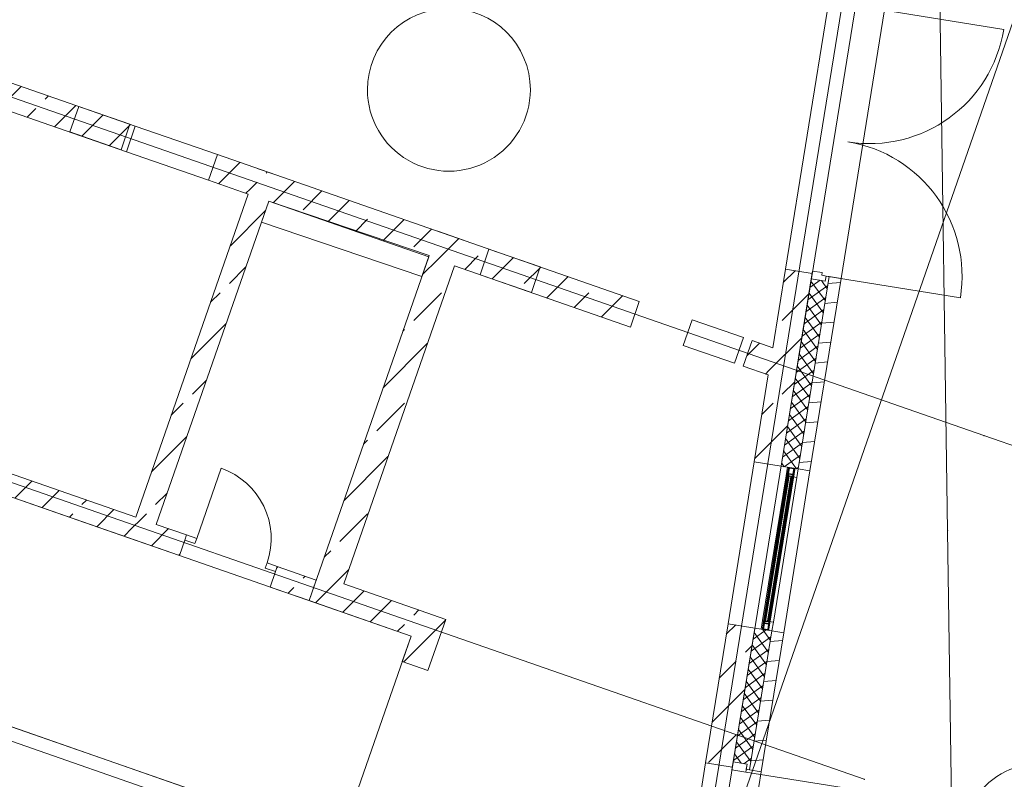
# Model space of a CAD drawing. Extents: x -22247 to 417655, y -187892 to 17509.
# Tile 30 of 62: x -1421 to 7644, y -7112 to -115. Entities that reach past the tile are written whole.
import ezdxf
from ezdxf.lldxf.tags import DXFTag

# ---------------------------------------------------------------- set-up
doc = ezdxf.new("R2010")
doc.units = 0
doc.header["$LTSCALE"] = 50
doc.layers.get('0').update_dxf_attribs({"lineweight": 25})
for name, color, linetype, lineweight in [('02 Raster Gebäude', 7, 'Continuous', 25), ('20 Außenwände', 7, 'Continuous', 25), ('20 Dach Stb-Decke', 7, 'Continuous', 25), ('20 Fenster als Fassade', 7, 'Continuous', 25), ('20 Innenwände', 7, 'Continuous', 25), ('20 Innenwände - Sockel', 7, 'Continuous', 25)]:
    doc.layers.add(name, color=color, linetype=linetype, lineweight=lineweight)
tags = doc.linetypes.add('Raster', pattern=[0.8, 0.4, -0.2, 0, -0.2]).pattern_tags.tags
tags[10:11] = [DXFTag(74, 4), DXFTag(75, 0), DXFTag(340, '0'), DXFTag(46, 1.0), DXFTag(50, 0.0), DXFTag(44, 0.0), DXFTag(45, 0.0)]
tags[8:9] = [DXFTag(74, 4), DXFTag(75, 0), DXFTag(340, '0'), DXFTag(46, 1.0), DXFTag(50, 0.0), DXFTag(44, 0.0), DXFTag(45, 0.0)]
tags[6:7] = [DXFTag(74, 4), DXFTag(75, 0), DXFTag(340, '0'), DXFTag(46, 1.0), DXFTag(50, 0.0), DXFTag(44, 0.0), DXFTag(45, 0.0)]
tags[4:5] = [DXFTag(74, 4), DXFTag(75, 0), DXFTag(340, '0'), DXFTag(46, 1.0), DXFTag(50, 0.0), DXFTag(44, 0.0), DXFTag(45, 0.0)]
tags = doc.linetypes.add('Strichlinie eng', pattern=[0.46, 0.3, -0.16]).pattern_tags.tags
tags[6:7] = [DXFTag(74, 4), DXFTag(75, 0), DXFTag(340, '0'), DXFTag(46, 1.0), DXFTag(50, 0.0), DXFTag(44, 0.0), DXFTag(45, 0.0)]
tags[4:5] = [DXFTag(74, 4), DXFTag(75, 0), DXFTag(340, '0'), DXFTag(46, 1.0), DXFTag(50, 0.0), DXFTag(44, 0.0), DXFTag(45, 0.0)]
tags = doc.linetypes.add('Strichlinie_ eng', pattern=[0.46, 0.3, -0.16]).pattern_tags.tags
tags[6:7] = [DXFTag(74, 4), DXFTag(75, 0), DXFTag(340, '0'), DXFTag(46, 1.0), DXFTag(50, 0.0), DXFTag(44, 0.0), DXFTag(45, 0.0)]
tags[4:5] = [DXFTag(74, 4), DXFTag(75, 0), DXFTag(340, '0'), DXFTag(46, 1.0), DXFTag(50, 0.0), DXFTag(44, 0.0), DXFTag(45, 0.0)]
tags = doc.linetypes.add('Untersicht', pattern=[0.4, 0.3, -0.1]).pattern_tags.tags
tags[6:7] = [DXFTag(74, 4), DXFTag(75, 0), DXFTag(340, '0'), DXFTag(46, 1.0), DXFTag(50, 0.0), DXFTag(44, 0.0), DXFTag(45, 0.0)]
tags[4:5] = [DXFTag(74, 4), DXFTag(75, 0), DXFTag(340, '0'), DXFTag(46, 1.0), DXFTag(50, 0.0), DXFTag(44, 0.0), DXFTag(45, 0.0)]
tags = doc.linetypes.add('Wipeout_Contour', pattern=[1, 0, -1]).pattern_tags.tags
tags[6:7] = [DXFTag(74, 4), DXFTag(75, 0), DXFTag(340, '0'), DXFTag(46, 1.0), DXFTag(50, 0.0), DXFTag(44, 0.0), DXFTag(45, 0.0)]
tags[4:5] = [DXFTag(74, 4), DXFTag(75, 0), DXFTag(340, '0'), DXFTag(46, 1.0), DXFTag(50, 0.0), DXFTag(44, 0.0), DXFTag(45, 0.0)]
tags = doc.linetypes.add('Öffnungslinie Tür Fenster', pattern=[0.46, 0.3, -0.16]).pattern_tags.tags
tags[6:7] = [DXFTag(74, 4), DXFTag(75, 0), DXFTag(340, '0'), DXFTag(46, 1.0), DXFTag(50, 0.0), DXFTag(44, 0.0), DXFTag(45, 0.0)]
tags[4:5] = [DXFTag(74, 4), DXFTag(75, 0), DXFTag(340, '0'), DXFTag(46, 1.0), DXFTag(50, 0.0), DXFTag(44, 0.0), DXFTag(45, 0.0)]
pattern_1 = [(45, (0, 0), (-339.41, 339.41), []), (45, (-169.7, 169.7), (-339.411, 339.411), [360, -120])]
pattern_2 = [(5, (0, 0), (-15.688, 179.315), [])]
pattern_3 = [(125.8118, (0, 0), (64.87545, 46.81), []), (215.8118, (0, 0), (-46.81, 64.87545), [])]
pattern_4 = [(135, (0, 0), (212.132, 212.132), []), (135, (-70.7, -70.7), (212.132, 212.132), [])]

# ---------------------------------------------------------------- blocks, each defined once
blk = doc.blocks.new('Verdeckungsfläche_A06WQNTB1A', base_point=(805.4, -2480.5))
at = {"color": 254, "linetype": 'Wipeout_Contour', "lineweight": 0, "ltscale": 0.000414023, "true_color": 0xd6d6d6}
for p, q in [((872.7, -1787.1), (805.4, -1980.7)), ((2349.7, -2286.9), (872.7, -1787.1)), ((805.4, -1980.7), (2282.3, -2480.5)), ((2282.3, -2480.5), (2349.7, -2286.9))]:
    blk.add_line(p, q, dxfattribs=at)
blk = doc.blocks.new('Verdeckungsfläche_A06WQNTD1A', base_point=(5483.3, -5689.7))
at = {"color": 254, "linetype": 'Wipeout_Contour', "lineweight": 0, "ltscale": 0.001118, "true_color": 0xd6d6d6}
for p, q in [((5706.8, -4302.5), (5483.3, -5684.5)), ((5483.8, -5689.7), (5708.9, -4297.8)), ((5708.9, -4297.8), (5706.8, -4302.5)), ((5483.3, -5684.5), (5483.8, -5689.7))]:
    blk.add_line(p, q, dxfattribs=at)
blk = doc.blocks.new('Verdeckungsfläche_A06WQNTE1A', base_point=(5480.2, -5684.5))
at = {"color": 254, "linetype": 'Wipeout_Contour', "lineweight": 0, "ltscale": 0.001117, "true_color": 0xd6d6d6}
for p, q in [((5702.6, -4305.5), (5480.2, -5680.3)), ((5483.3, -5684.5), (5706.8, -4302.5)), ((5706.8, -4302.5), (5702.6, -4305.5)), ((5480.2, -5680.3), (5483.3, -5684.5))]:
    blk.add_line(p, q, dxfattribs=at)
blk = doc.blocks.new('Verdeckungsfläche_A06WQNTF1A', base_point=(5475.5, -5680.3))
at = {"color": 254, "linetype": 'Wipeout_Contour', "lineweight": 0, "ltscale": 0.001117, "true_color": 0xd6d6d6}
for p, q in [((5697.5, -4306.1), (5475.5, -5678.2)), ((5480.2, -5680.3), (5702.6, -4305.5)), ((5702.6, -4305.5), (5697.5, -4306.1)), ((5475.5, -5678.2), (5480.2, -5680.3))]:
    blk.add_line(p, q, dxfattribs=at)
blk = doc.blocks.new('Verdeckungsfläche_A06WQNTG1A', base_point=(5436, -5678.2))
at = {"color": 254, "linetype": 'Wipeout_Contour', "lineweight": 0, "ltscale": 0.001114, "true_color": 0xd6d6d6}
for p, q in [((5658, -4299.7), (5436, -5671.8)), ((5475.5, -5678.2), (5697.5, -4306.1)), ((5697.5, -4306.1), (5658, -4299.7)), ((5436, -5671.8), (5475.5, -5678.2))]:
    blk.add_line(p, q, dxfattribs=at)
blk = doc.blocks.new('Verdeckungsfläche_A06WQNTH1A', base_point=(5430.9, -5672.4))
at = {"color": 254, "linetype": 'Wipeout_Contour', "lineweight": 0, "ltscale": 0.001111, "true_color": 0xd6d6d6}
for p, q in [((5653.2, -4297.5), (5430.9, -5672.4)), ((5436, -5671.8), (5658, -4299.7)), ((5658, -4299.7), (5653.2, -4297.5)), ((5430.9, -5672.4), (5436, -5671.8))]:
    blk.add_line(p, q, dxfattribs=at)
blk = doc.blocks.new('Verdeckungsfläche_A06WQNTI1A', base_point=(5426.7, -5675.4))
at = {"color": 254, "linetype": 'Wipeout_Contour', "lineweight": 0, "ltscale": 0.00111, "true_color": 0xd6d6d6}
for p, q in [((5650.2, -4293.3), (5426.7, -5675.4)), ((5430.9, -5672.4), (5653.2, -4297.5)), ((5653.2, -4297.5), (5650.2, -4293.3)), ((5426.7, -5675.4), (5430.9, -5672.4))]:
    blk.add_line(p, q, dxfattribs=at)
blk = doc.blocks.new('Verdeckungsfläche_A06WQNTJ1A', base_point=(5424.5, -5680.1))
at = {"color": 254, "linetype": 'Wipeout_Contour', "lineweight": 0, "ltscale": 0.00111, "true_color": 0xd6d6d6}
for p, q in [((5649.7, -4288.2), (5424.5, -5680.1)), ((5426.7, -5675.4), (5650.2, -4293.3)), ((5650.2, -4293.3), (5649.7, -4288.2)), ((5424.5, -5680.1), (5426.7, -5675.4))]:
    blk.add_line(p, q, dxfattribs=at)
blk = doc.blocks.new('Verdeckungsfläche_A06WQNTK1A', base_point=(5424.9, -5726.1))
at = {"color": 254, "linetype": 'Wipeout_Contour', "lineweight": 0, "ltscale": 0.00117, "true_color": 0xd6d6d6}
for p, q in [((5432.6, -5677), (5424.9, -5725.1)), ((5427.2, -5726.1), (5435.2, -5676.8)), ((5435.2, -5676.8), (5432.6, -5677)), ((5424.9, -5725.1), (5427.2, -5726.1))]:
    blk.add_line(p, q, dxfattribs=at)
blk = doc.blocks.new('Verdeckungsfläche_A06WQNTL1A', base_point=(5656.4, -4294.7))
at = {"color": 254, "linetype": 'Wipeout_Contour', "lineweight": 0, "ltscale": 0.001054, "true_color": 0xd6d6d6}
for p, q in [((5664.2, -4245.6), (5656.4, -4293.7)), ((5658.8, -4294.7), (5666.8, -4245.4)), ((5666.8, -4245.4), (5664.2, -4245.6)), ((5656.4, -4293.7), (5658.8, -4294.7))]:
    blk.add_line(p, q, dxfattribs=at)
blk = doc.blocks.new('Verdeckungsfläche_A06WQNTM1A', base_point=(5423.4, -5725.1))
at = {"color": 254, "linetype": 'Wipeout_Contour', "lineweight": 0, "ltscale": 0.00117, "true_color": 0xd6d6d6}
for p, q in [((5430.5, -5678.5), (5423.4, -5723)), ((5424.9, -5725.1), (5432.6, -5677)), ((5432.6, -5677), (5430.5, -5678.5)), ((5423.4, -5723), (5424.9, -5725.1))]:
    blk.add_line(p, q, dxfattribs=at)
blk = doc.blocks.new('Verdeckungsfläche_A06WQNTN1A', base_point=(5654.9, -4293.7))
at = {"color": 254, "linetype": 'Wipeout_Contour', "lineweight": 0, "ltscale": 0.001055, "true_color": 0xd6d6d6}
for p, q in [((5662.1, -4247.1), (5654.9, -4291.6)), ((5656.4, -4293.7), (5664.2, -4245.6)), ((5664.2, -4245.6), (5662.1, -4247.1)), ((5654.9, -4291.6), (5656.4, -4293.7))]:
    blk.add_line(p, q, dxfattribs=at)
blk = doc.blocks.new('Verdeckungsfläche_A06WQNTO1A', base_point=(5423.1, -5723))
at = {"color": 254, "linetype": 'Wipeout_Contour', "lineweight": 0, "ltscale": 0.001172, "true_color": 0xd6d6d6}
for p, q in [((5429.5, -5680.9), (5423.1, -5720.4)), ((5423.4, -5723), (5430.5, -5678.5)), ((5430.5, -5678.5), (5429.5, -5680.9)), ((5423.1, -5720.4), (5423.4, -5723))]:
    blk.add_line(p, q, dxfattribs=at)
blk = doc.blocks.new('Verdeckungsfläche_A06WQNTP1A', base_point=(5654.6, -4291.6))
at = {"color": 254, "linetype": 'Wipeout_Contour', "lineweight": 0, "ltscale": 0.001056, "true_color": 0xd6d6d6}
for p, q in [((5661, -4249.5), (5654.6, -4289)), ((5654.9, -4291.6), (5662.1, -4247.1)), ((5662.1, -4247.1), (5661, -4249.5)), ((5654.6, -4289), (5654.9, -4291.6))]:
    blk.add_line(p, q, dxfattribs=at)
blk = doc.blocks.new('Verdeckungsfläche_A06WQNTQ1A', base_point=(5471.4, -5730.7))
at = {"color": 254, "linetype": 'Wipeout_Contour', "lineweight": 0, "ltscale": 0.001172, "true_color": 0xd6d6d6}
for p, q in [((5478.6, -5686.3), (5471.4, -5730.7)), ((5472.5, -5728.4), (5478.8, -5688.9)), ((5478.8, -5688.9), (5478.6, -5686.3)), ((5471.4, -5730.7), (5472.5, -5728.4))]:
    blk.add_line(p, q, dxfattribs=at)
blk = doc.blocks.new('Verdeckungsfläche_A06WQNTR1A', base_point=(5702.9, -4299.3))
at = {"color": 254, "linetype": 'Wipeout_Contour', "lineweight": 0, "ltscale": 0.001056, "true_color": 0xd6d6d6}
for p, q in [((5710.1, -4254.9), (5702.9, -4299.3)), ((5704, -4297), (5710.4, -4257.5)), ((5710.4, -4257.5), (5710.1, -4254.9)), ((5702.9, -4299.3), (5704, -4297))]:
    blk.add_line(p, q, dxfattribs=at)
blk = doc.blocks.new('Verdeckungsfläche_A06WQNTS1A', base_point=(5469.3, -5732.3))
at = {"color": 254, "linetype": 'Wipeout_Contour', "lineweight": 0, "ltscale": 0.001173, "true_color": 0xd6d6d6}
for p, q in [((5477.1, -5684.2), (5469.3, -5732.3)), ((5471.4, -5730.7), (5478.6, -5686.3)), ((5478.6, -5686.3), (5477.1, -5684.2)), ((5469.3, -5732.3), (5471.4, -5730.7))]:
    blk.add_line(p, q, dxfattribs=at)
blk = doc.blocks.new('Verdeckungsfläche_A06WQNTT1A', base_point=(5700.8, -4300.9))
at = {"color": 254, "linetype": 'Wipeout_Contour', "lineweight": 0, "ltscale": 0.001058, "true_color": 0xd6d6d6}
for p, q in [((5708.6, -4252.8), (5700.8, -4300.9)), ((5702.9, -4299.3), (5710.1, -4254.9)), ((5710.1, -4254.9), (5708.6, -4252.8)), ((5700.8, -4300.9), (5702.9, -4299.3))]:
    blk.add_line(p, q, dxfattribs=at)
blk = doc.blocks.new('Verdeckungsfläche_A06WQNTU1A', base_point=(5466.7, -5732.5))
at = {"color": 254, "linetype": 'Wipeout_Contour', "lineweight": 0, "ltscale": 0.001174, "true_color": 0xd6d6d6}
for p, q in [((5474.7, -5683.2), (5466.7, -5732.5)), ((5469.3, -5732.3), (5477.1, -5684.2)), ((5477.1, -5684.2), (5474.7, -5683.2)), ((5466.7, -5732.5), (5469.3, -5732.3))]:
    blk.add_line(p, q, dxfattribs=at)
blk = doc.blocks.new('Verdeckungsfläche_A06WQNTV1A', base_point=(5698.3, -4301.1))
at = {"color": 254, "linetype": 'Wipeout_Contour', "lineweight": 0, "ltscale": 0.001059, "true_color": 0xd6d6d6}
for p, q in [((5706.2, -4251.8), (5698.3, -4301.1)), ((5700.8, -4300.9), (5708.6, -4252.8)), ((5708.6, -4252.8), (5706.2, -4251.8)), ((5698.3, -4301.1), (5700.8, -4300.9))]:
    blk.add_line(p, q, dxfattribs=at)
blk = doc.blocks.new('Verdeckungsfläche_A06WQNTW1A', base_point=(5427.2, -5732.5))
at = {"color": 254, "linetype": 'Wipeout_Contour', "lineweight": 0, "ltscale": 0.001174, "true_color": 0xd6d6d6}
for p, q in [((5435.2, -5676.8), (5427.2, -5726.1)), ((5474.7, -5683.2), (5435.2, -5676.8)), ((5466.7, -5732.5), (5474.7, -5683.2)), ((5427.2, -5726.1), (5466.7, -5732.5))]:
    blk.add_line(p, q, dxfattribs=at)
blk = doc.blocks.new('Verdeckungsfläche_A06WQNTX1A', base_point=(5658.8, -4301.1))
at = {"color": 254, "linetype": 'Wipeout_Contour', "lineweight": 0, "ltscale": 0.001058, "true_color": 0xd6d6d6}
for p, q in [((5666.8, -4245.4), (5658.8, -4294.7)), ((5706.2, -4251.8), (5666.8, -4245.4)), ((5698.3, -4301.1), (5706.2, -4251.8)), ((5658.8, -4294.7), (5698.3, -4301.1))]:
    blk.add_line(p, q, dxfattribs=at)
blk = doc.blocks.new('Verdeckungsfläche_A06WQNTY1A', base_point=(5433.6, -5657.1))
at = {"color": 254, "linetype": 'Wipeout_Contour', "lineweight": 0, "ltscale": 0.001111, "true_color": 0xd6d6d6}
for p, q in [((5650.5, -4314.7), (5433.6, -5655.2)), ((5445.3, -5657.1), (5662.1, -4316.5)), ((5662.1, -4316.5), (5650.5, -4314.7)), ((5433.6, -5655.2), (5445.3, -5657.1))]:
    blk.add_line(p, q, dxfattribs=at)
blk = doc.blocks.new('Verdeckungsfläche_A06WQNTZ1A', base_point=(5471.3, -5663.2))
at = {"color": 254, "linetype": 'Wipeout_Contour', "lineweight": 0, "ltscale": 0.001116, "true_color": 0xd6d6d6}
for p, q in [((5688.2, -4320.8), (5471.3, -5661.3)), ((5483, -5663.2), (5699.8, -4322.6)), ((5699.8, -4322.6), (5688.2, -4320.8)), ((5471.3, -5661.3), (5483, -5663.2))]:
    blk.add_line(p, q, dxfattribs=at)
blk = doc.blocks.new('Verdeckungsfläche_A06WQNU01A', base_point=(5445.3, -5661.3))
at = {"color": 254, "linetype": 'Wipeout_Contour', "lineweight": 0, "ltscale": 0.001114, "true_color": 0xd6d6d6}
for p, q in [((5662.1, -4316.5), (5445.3, -5657.1)), ((5471.3, -5661.3), (5688.2, -4320.8)), ((5688.2, -4320.8), (5662.1, -4316.5)), ((5445.3, -5657.1), (5471.3, -5661.3))]:
    blk.add_line(p, q, dxfattribs=at)

msp = doc.modelspace()

# ---------------------------------------------------------------- hatches: boundary and pattern name
at = {"layer": '20 Außenwände', "linetype": 'Continuous', "lineweight": 0, "ltscale": 3.71293e-05}
h = msp.add_hatch(dxfattribs=at)
h.set_pattern_fill('Beton_Stahlbeton_0009', scale=1000, style=0, pattern_type=2)
h.set_pattern_definition(pattern_1)
h.paths.add_polyline_path([(5341.8, -4187.7), (5588.6, -4227.7), (5867.6, -2502.5), (5875.6, -2453.2), (5628.8, -2413.2)])
h = msp.add_hatch(dxfattribs=at)
h.set_pattern_fill('Dämmung_hart_2_0009', scale=1000, style=0, pattern_type=2)
h.set_pattern_definition(pattern_3)
h.paths.add_polyline_path([(5867.6, -2502.5), (5588.6, -4227.7), (5746.5, -4253.2), (6033.1, -2481.7), (6003.5, -2476.9), (5996, -2523.3)])
h = msp.add_hatch(dxfattribs=at)
h.set_pattern_fill('Holz_Vollholz_Längsholz__7F', scale=1000, style=0, pattern_type=2)
h.set_pattern_definition(pattern_2)
h.paths.add_polyline_path([(5746.5, -4253.2), (5855.1, -4270.8), (6141.7, -2499.2), (6033.1, -2481.7)])
h = msp.add_hatch(dxfattribs=at)
h.set_pattern_fill('Beton_Stahlbeton_0009', scale=1000, style=0, pattern_type=2)
h.set_pattern_definition(pattern_1)
h.paths.add_polyline_path([(5100.7, -5678.4), (4893.1, -6961.7), (5139.9, -7001.6), (5147.9, -6952.2), (5347.5, -5718.3)])
h = msp.add_hatch(dxfattribs=at)
h.set_pattern_fill('Dämmung_hart_2_0009', scale=1000, style=0, pattern_type=2)
h.set_pattern_definition(pattern_3)
h.paths.add_polyline_path([(5347.5, -5718.3), (5147.9, -6952.2), (5276.2, -6973), (5268.7, -7019.4), (5298.3, -7024.2), (5505.4, -5743.8)])
h = msp.add_hatch(dxfattribs=at)
h.set_pattern_fill('Holz_Vollholz_Längsholz__7F', scale=1000, style=0, pattern_type=2)
h.set_pattern_definition(pattern_2)
h.paths.add_polyline_path([(5298.3, -7024.2), (5406.9, -7041.8), (5614, -5761.4), (5505.4, -5743.8)])
at = {"layer": '20 Fenster als Fassade', "linetype": 'Continuous', "lineweight": 0, "ltscale": 3.71293e-05}
h = msp.add_hatch(dxfattribs=at)
h.set_pattern_fill('Metall_Stahl_0009', scale=1000, style=0, pattern_type=2)
h.set_pattern_definition(pattern_4)
h.paths.add_polyline_path([(5667.6, -4240.4), (5662.4, -4241), (5658.2, -4244), (5656.1, -4248.7), (5649.7, -4288.2), (5650.2, -4293.3), (5653.2, -4297.5), (5658, -4299.7), (5697.5, -4306.1), (5702.6, -4305.5), (5706.8, -4302.5), (5708.9, -4297.8), (5715.3, -4258.3), (5714.8, -4253.1), (5711.8, -4248.9), (5707, -4246.8)])
h.paths.add_polyline_path([(5666.8, -4245.4), (5706.2, -4251.8), (5708.6, -4252.8), (5710.1, -4254.9), (5710.4, -4257.5), (5704, -4297), (5702.9, -4299.3), (5700.8, -4300.9), (5698.3, -4301.1), (5658.8, -4294.7), (5656.4, -4293.7), (5654.9, -4291.6), (5654.6, -4289), (5661, -4249.5), (5662.1, -4247.1), (5664.2, -4245.6)], flags=0)
h = msp.add_hatch(dxfattribs=at)
h.set_pattern_fill('Metall_Stahl_0009', scale=1000, style=0, pattern_type=2)
h.set_pattern_definition(pattern_4)
h.paths.add_polyline_path([(5426.4, -5731.1), (5465.9, -5737.4), (5471.1, -5736.9), (5475.3, -5733.9), (5477.4, -5729.2), (5483.8, -5689.7), (5483.3, -5684.5), (5480.2, -5680.3), (5475.5, -5678.2), (5436, -5671.8), (5430.9, -5672.4), (5426.7, -5675.4), (5424.5, -5680.1), (5418.2, -5719.6), (5418.7, -5724.7), (5421.7, -5728.9)])
h.paths.add_polyline_path([(5427.2, -5726.1), (5424.9, -5725.1), (5423.4, -5723), (5423.1, -5720.4), (5429.5, -5680.9), (5430.5, -5678.5), (5432.6, -5677), (5435.2, -5676.8), (5474.7, -5683.2), (5477.1, -5684.2), (5478.6, -5686.3), (5478.8, -5688.9), (5472.5, -5728.4), (5471.4, -5730.7), (5469.3, -5732.3), (5466.7, -5732.5)], flags=0)
at = {"layer": '20 Innenwände', "linetype": 'Continuous', "lineweight": 0, "ltscale": 3.71293e-05}
h = msp.add_hatch(dxfattribs=at)
h.set_pattern_fill('Beton_Stahlbeton_0009', scale=1000, style=0, pattern_type=2)
h.set_pattern_definition(pattern_1)
h.paths.add_polyline_path([(-2588.7, -317.7), (-2670.9, -553.8), (-438.9, -1330.6), (-356.7, -1094.5)])
h = msp.add_hatch(dxfattribs=at)
h.set_pattern_fill('Beton_Stahlbeton_0009', scale=1000, style=0, pattern_type=2)
h.set_pattern_definition(pattern_1)
h.paths.add_polyline_path([(398.8, -1357.4), (316.7, -1593.5), (683.9, -1721.3), (766, -1485.2)])
h = msp.add_hatch(dxfattribs=at)
h.set_pattern_fill('Beton_Stahlbeton_0009', scale=1000, style=0, pattern_type=2)
h.set_pattern_definition(pattern_1)
h.paths.add_polyline_path([(683.9, -1721.3), (872.7, -1787.1), (954.9, -1551), (766, -1485.2)])
h = msp.add_hatch(dxfattribs=at)
h.set_pattern_fill('Beton_Stahlbeton_0009', scale=1000, style=0, pattern_type=2)
h.set_pattern_definition(pattern_1)
h.paths.add_polyline_path([(872.7, -1787.1), (2345.3, -2299.6), (2427.5, -2063.4), (954.9, -1551)])
h = msp.add_hatch(dxfattribs=at)
h.set_pattern_fill('Beton_Stahlbeton_0009', scale=1000, style=0, pattern_type=2)
h.set_pattern_definition(pattern_1)
h.paths.add_polyline_path([(-163.3, -4764.1), (872.7, -1787.1), (683.9, -1721.3), (-352.2, -4698.4)])
h = msp.add_hatch(dxfattribs=at)
h.set_pattern_fill('Beton_Stahlbeton_0009', scale=1000, style=0, pattern_type=2)
h.set_pattern_definition(pattern_1)
h.paths.add_polyline_path([(2345.3, -2299.6), (2581.4, -2381.7), (2663.6, -2145.6), (2427.5, -2063.4)])
h = msp.add_hatch(dxfattribs=at)
h.set_pattern_fill('Beton_Stahlbeton_0009', scale=1000, style=0, pattern_type=2)
h.set_pattern_definition(pattern_1)
h.paths.add_polyline_path([(2663.6, -2145.6), (2581.4, -2381.7), (4201.8, -2945.7), (4284, -2709.5)])
h = msp.add_hatch(dxfattribs=at)
h.set_pattern_fill('Beton_Stahlbeton_0009', scale=1000, style=0, pattern_type=2)
h.set_pattern_definition(pattern_1)
h.paths.add_polyline_path([(1561.8, -5311.5), (2581.4, -2381.7), (2345.3, -2299.6), (1325.7, -5229.4)])
h = msp.add_hatch(dxfattribs=at)
h.set_pattern_fill('Beton_Stahlbeton_0009', scale=1000, style=0, pattern_type=2)
h.set_pattern_definition(pattern_1)
h.paths.add_polyline_path([(5240.7, -3307.2), (5471.2, -3387.4), (5511.8, -3136.8), (5322.9, -3071.1)])
h = msp.add_hatch(dxfattribs=at)
h.set_pattern_fill('Beton_Stahlbeton_0009', scale=1000, style=0, pattern_type=2)
h.set_pattern_definition(pattern_1)
h.paths.add_polyline_path([(-352.2, -4698.4), (-417.9, -4887.3), (-163.3, -4764.1)])
h = msp.add_hatch(dxfattribs=at)
h.set_pattern_fill('Beton_Stahlbeton_0009', scale=1000, style=0, pattern_type=2)
h.set_pattern_definition(pattern_1)
h.paths.add_polyline_path([(-417.9, -4887.3), (-229.1, -4953), (-163.3, -4764.1)])
h = msp.add_hatch(dxfattribs=at)
h.set_pattern_fill('Beton_Stahlbeton_0009', scale=1000, style=0, pattern_type=2)
h.set_pattern_definition(pattern_1)
h.paths.add_polyline_path([(-163.3, -4764.1), (-229.1, -4953), (48.8, -5049.7), (114.5, -4860.8)])
h = msp.add_hatch(dxfattribs=at)
h.set_pattern_fill('Beton_Stahlbeton_0009', scale=1000, style=0, pattern_type=2)
h.set_pattern_definition(pattern_1)
h.paths.add_polyline_path([(884.6, -5340.6), (1243.4, -5465.4), (1309.1, -5276.5), (950.3, -5151.7)])
h = msp.add_hatch(dxfattribs=at)
h.set_pattern_fill('Beton_Stahlbeton_0009', scale=1000, style=0, pattern_type=2)
h.set_pattern_definition(pattern_1)
h.paths.add_polyline_path([(1243.5, -5465.5), (1561.8, -5311.5), (1325.7, -5229.4)])
h = msp.add_hatch(dxfattribs=at)
h.set_pattern_fill('Beton_Stahlbeton_0009', scale=1000, style=0, pattern_type=2)
h.set_pattern_definition(pattern_1)
h.paths.add_polyline_path([(1561.8, -5311.5), (1243.5, -5465.5), (1479.6, -5547.6)])
h = msp.add_hatch(dxfattribs=at)
h.set_pattern_fill('Beton_Stahlbeton_0009', scale=1000, style=0, pattern_type=2)
h.set_pattern_definition(pattern_1)
h.paths.add_polyline_path([(1479.6, -5547.6), (2183.2, -5792.5), (2265.4, -5556.4), (1561.8, -5311.5)])
h = msp.add_hatch(dxfattribs=at)
h.set_pattern_fill('Beton_Stahlbeton_0009', scale=1000, style=0, pattern_type=2)
h.set_pattern_definition(pattern_1)
h.paths.add_polyline_path([(2183.2, -5792.5), (2501.5, -5638.6), (2265.4, -5556.4)])
h = msp.add_hatch(dxfattribs=at)
h.set_pattern_fill('Beton_Stahlbeton_0009', scale=1000, style=0, pattern_type=2)
h.set_pattern_definition(pattern_1)
h.paths.add_polyline_path([(2183.2, -5792.5), (2419.3, -5874.7), (2501.5, -5638.6)])
h = msp.add_hatch(dxfattribs=at)
h.set_pattern_fill('Beton_Stahlbeton_0009', scale=1000, style=0, pattern_type=2)
h.set_pattern_definition(pattern_1)
h.paths.add_polyline_path([(2101.7, -6026.7), (2337.8, -6108.9), (2419.3, -5874.7), (2183.2, -5792.5)])
at = {"layer": '20 Innenwände - Sockel', "linetype": 'Continuous', "lineweight": 0, "ltscale": 3.71293e-05}
h = msp.add_hatch(dxfattribs=at)
h.set_pattern_fill('Beton_Stahlbeton_0009', scale=1000, style=0, pattern_type=2)
h.set_pattern_definition(pattern_1)
h.paths.add_polyline_path([(-1889.3, -4163.4), (-1955, -4352.3), (-417.9, -4887.3), (-352.2, -4698.4)])

# ---------------------------------------------------------------- linework, layer by layer
at = {"layer": '02 Raster Gebäude', "color": 1, "linetype": 'Raster', "lineweight": 18, "ltscale": 0.000188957, "true_color": 0xf50000}
for p, q in [((-809.7, -24659.9), (12317.3, 13063.2)), ((8236.6, 12926.2), (4101.8, -12636.6)), ((7121.8, -4822.7), (6872.6, 12759.2)), ((-2419.1, -509.1), (7457.1, -3946.2)), ((-3940.1, -3529.1), (6355.4, -7112.2)), ((7457.1, -3946.2), (8401.5, -4274.9)), ((7121.8, -4822.7), (7169.3, -8172)), ((-4304.8, -5784.5), (5616, -9237.1))]:
    msp.add_line(p, q, dxfattribs=at)
at = {"layer": '02 Raster Gebäude', "color": 1, "linetype": 'Continuous', "lineweight": 18, "ltscale": 0.000188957, "true_color": 0xf50000}
msp.add_lwpolyline([(8622.1, -7901, 1), (7299.8, -7440.8, 1)], format="xyb", close=True, dxfattribs=at)
at = {"layer": '02 Raster Gebäude', "color": 1, "linetype": 'Raster', "lineweight": 18, "ltscale": 0.000188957, "true_color": 0xf50000}
for p in [(7457.1, -3946.2), (7457.1, -3946.2), (7121.8, -4822.7), (7121.8, -4822.7), (6355.4, -7112.2), (6355.4, -7112.2)]:
    msp.add_point(p, dxfattribs=at)
at = {"layer": '20 Außenwände', "color": 7, "linetype": 'Continuous', "lineweight": 13, "ltscale": 3.71293e-05}
for p, q in [((5628.8, -2413.2), (6028, 54.7)), ((6141.7, -2499.2), (6541.8, -25.4)), ((6403.5, -4), (7639.4, -203.9)), ((5875.6, -2453.2), (5628.8, -2413.2)), ((5875.6, -2453.2), (5628.8, -2413.2)), ((5867.6, -2502.5), (5879.3, -2430.4)), ((5879.3, -2430.4), (5968.1, -2444.8)), ((5968.1, -2444.8), (5964.1, -2469.5)), ((5588.6, -4227.7), (5867.6, -2502.5)), ((5746.5, -4253.2), (6033.1, -2481.7)), ((5867.6, -2502.5), (5875.6, -2453.2)), ((5867.6, -2502.5), (5875.6, -2453.2)), ((5867.6, -2502.5), (5875.6, -2453.2)), ((5996, -2523.3), (5867.6, -2502.5)), ((5996, -2523.3), (5867.6, -2502.5)), ((5996, -2523.3), (5867.6, -2502.5)), ((5996, -2523.3), (5867.6, -2502.5)), ((5964.1, -2469.5), (6003.6, -2475.9)), ((6003.6, -2475.9), (5996, -2523.3)), ((6003.5, -2476.9), (5996, -2523.3)), ((6003.5, -2476.9), (5996, -2523.3)), ((6003.5, -2476.9), (5996, -2523.3)), ((6033.1, -2481.7), (6003.5, -2476.9)), ((6033.1, -2481.7), (6003.5, -2476.9)), ((6141.7, -2499.2), (6033.1, -2481.7)), ((6141.7, -2499.2), (6033.1, -2481.7)), ((5100.7, -5678.4), (5341.8, -4187.7)), ((5100.7, -5678.4), (5341.8, -4187.7)), ((5588.6, -4227.7), (5341.8, -4187.7)), ((5588.6, -4227.7), (5341.8, -4187.7)), ((5647.8, -4237.2), (5588.6, -4227.7)), ((5746.5, -4253.2), (5588.6, -4227.7)), ((5635, -4316.2), (5647.8, -4237.2)), ((5746.5, -4253.2), (5647.8, -4237.2)), ((5746.5, -4253.2), (5647.8, -4237.2)), ((5746.5, -4253.2), (5733.7, -4332.2)), ((5855.1, -4270.8), (5746.5, -4253.2)), ((5855.1, -4270.8), (5746.5, -4253.2)), ((5419.5, -5648.9), (5635, -4316.2)), ((5463.9, -5656.1), (5679.5, -4323.4)), ((5689.3, -4325), (5473.8, -5657.7)), ((5733.7, -4332.2), (5518.2, -5664.9)), ((5614, -5761.4), (5855.1, -4270.8)), ((5614, -5761.4), (5855.1, -4270.8)), ((5733.7, -4332.2), (5635, -4316.2)), ((5347.5, -5718.3), (5100.7, -5678.4)), ((5347.5, -5718.3), (5100.7, -5678.4)), ((5406.7, -5727.9), (5419.5, -5648.9)), ((5419.5, -5648.9), (5518.2, -5664.9)), ((5518.2, -5664.9), (5505.4, -5743.8)), ((5147.9, -6952.2), (5347.5, -5718.3)), ((5298.3, -7024.2), (5505.4, -5743.8)), ((5406.7, -5727.9), (5347.5, -5718.3)), ((5505.4, -5743.8), (5347.5, -5718.3)), ((5505.4, -5743.8), (5406.7, -5727.9)), ((5505.4, -5743.8), (5406.7, -5727.9)), ((5614, -5761.4), (5505.4, -5743.8)), ((5614, -5761.4), (5505.4, -5743.8)), ((4652, -8452.3), (4893.1, -6961.7)), ((5139.9, -7001.6), (4893.1, -6961.7)), ((5139.9, -7001.6), (4893.1, -6961.7)), ((5147.9, -6952.2), (5136.2, -7024.3)), ((5147.9, -6952.2), (5139.9, -7001.6)), ((5147.9, -6952.2), (5139.9, -7001.6)), ((5147.9, -6952.2), (5139.9, -7001.6)), ((5276.2, -6973), (5147.9, -6952.2)), ((5276.2, -6973), (5147.9, -6952.2)), ((5276.2, -6973), (5147.9, -6952.2)), ((5276.2, -6973), (5147.9, -6952.2)), ((5264.5, -7045.1), (5276.2, -6973)), ((5268.7, -7019.4), (5276.2, -6973)), ((5268.7, -7019.4), (5276.2, -6973)), ((5268.7, -7019.4), (5276.2, -6973)), ((5136.2, -7024.3), (5264.5, -7045.1)), ((5164.8, -8538.3), (5406.9, -7041.8)), ((5264.5, -7045.1), (6229, -7201.1)), ((5298.3, -7024.2), (5268.7, -7019.4)), ((5298.3, -7024.2), (5268.7, -7019.4)), ((5406.9, -7041.8), (5298.3, -7024.2)), ((5406.9, -7041.8), (5298.3, -7024.2))]:
    msp.add_line(p, q, dxfattribs=at)
at = {"layer": '20 Außenwände', "color": 7, "linetype": 'Strichlinie eng', "lineweight": 13, "ltscale": 3.71293e-05}
msp.add_line((6003.6, -2475.9), (7239.6, -2675.8), dxfattribs=at)
at = {"layer": '20 Außenwände', "color": 7, "linetype": 'Continuous', "lineweight": 13, "ltscale": 3.71293e-05}
for points in [[(5628.8, -2413.2), (5511.8, -3136.8)], [(5855.1, -4270.8), (6141.7, -2499.2)], [(5471.2, -3387.4), (5341.8, -4187.7)], [(5100.7, -5678.4), (4893.1, -6961.7)], [(5406.9, -7041.8), (5614, -5761.4)]]:
    msp.add_lwpolyline(points, dxfattribs=at)
msp.add_arc((6403.5, -4), 1252, 260.81181, 350.81181, dxfattribs=at)
at = {"layer": '20 Außenwände', "color": 7, "linetype": 'Strichlinie eng', "lineweight": 13, "ltscale": 3.71293e-05}
msp.add_arc((6003.6, -2475.9), 1252, 350.81181, 80.81181, dxfattribs=at)
at = {"layer": '20 Dach Stb-Decke', "color": 7, "linetype": 'Öffnungslinie Tür Fenster', "lineweight": 13, "ltscale": 3.71293e-05}
for points in [[(-17270.9, -218.1), (-17141.9, -9321.8), (-14878, -23921.2), (-945.9, -25431.5), (4855.4, -8760.3), (7105.5, 5150.2), (6978.8, 14088.7), (-6551.1, 13896.9), (-15219.8, 6412.2)], [(-4329.7, -5643.5), (1525.8, -7681.4), (2183.2, -5792.5), (-3672.3, -3754.7)]]:
    msp.add_lwpolyline(points, close=True, dxfattribs=at)
msp.add_lwpolyline([(3280.6, -760.3, 1), (1780.6, -760.2, 1)], format="xyb", close=True, dxfattribs=at)
at = {"layer": '20 Fenster als Fassade', "color": 7, "linetype": 'Continuous', "lineweight": 13, "ltscale": 3.71293e-05}
for p, q in [((5662.4, -4241), (5658.2, -4244)), ((5664.2, -4245.6), (5662.1, -4247.1)), ((5708.6, -4252.8), (5710.1, -4254.9)), ((5711.8, -4248.9), (5714.8, -4253.1)), ((5650.2, -4293.3), (5653.2, -4297.5)), ((5654.9, -4291.6), (5656.4, -4293.7)), ((5702.9, -4299.3), (5700.8, -4300.9)), ((5706.8, -4302.5), (5702.6, -4305.5)), ((5430.9, -5672.4), (5426.7, -5675.4)), ((5432.6, -5677), (5430.5, -5678.5)), ((5477.1, -5684.2), (5478.6, -5686.3)), ((5480.2, -5680.3), (5483.3, -5684.5)), ((5418.7, -5724.7), (5421.7, -5728.9)), ((5423.4, -5723), (5424.9, -5725.1)), ((5471.4, -5730.7), (5469.3, -5732.3)), ((5475.3, -5733.9), (5471.1, -5736.9))]:
    msp.add_line(p, q, dxfattribs=at)
at = {"layer": '20 Fenster als Fassade', "color": 7, "linetype": 'Untersicht', "lineweight": 13, "ltscale": 3.71293e-05}
for points in [[(5656.1, -4248.7), (5418.2, -5719.6)], [(5667.6, -4240.4), (5426.4, -5731.1)], [(5707, -4246.8), (5465.9, -5737.4)], [(5715.3, -4258.3), (5477.4, -5729.2)], [(5656.1, -4248.7), (5658.2, -4244), (5662.4, -4241)], [(5662.4, -4241), (5667.6, -4240.4), (5707, -4246.8), (5711.8, -4248.9)], [(5711.8, -4248.9), (5714.8, -4253.1), (5715.3, -4258.3)], [(5421.7, -5728.9), (5418.7, -5724.7), (5418.2, -5719.6)], [(5471.1, -5736.9), (5465.9, -5737.4), (5426.4, -5731.1), (5421.7, -5728.9)], [(5477.4, -5729.2), (5475.3, -5733.9), (5471.1, -5736.9)]]:
    msp.add_lwpolyline(points, dxfattribs=at)
at = {"layer": '20 Fenster als Fassade', "color": 7, "linetype": 'Continuous', "lineweight": 13, "ltscale": 3.71293e-05}
for points in [[(5658.2, -4244), (5656.1, -4248.7), (5649.7, -4288.2), (5650.2, -4293.3)], [(5662.1, -4247.1), (5661, -4249.5), (5654.6, -4289), (5654.9, -4291.6)], [(5658.8, -4294.7), (5666.8, -4245.4)], [(5711.8, -4248.9), (5707, -4246.8), (5667.6, -4240.4), (5662.4, -4241)], [(5708.6, -4252.8), (5706.2, -4251.8), (5666.8, -4245.4), (5664.2, -4245.6)], [(5698.3, -4301.1), (5706.2, -4251.8)], [(5710.1, -4254.9), (5710.4, -4257.5), (5704, -4297), (5702.9, -4299.3)], [(5714.8, -4253.1), (5715.3, -4258.3), (5708.9, -4297.8), (5706.8, -4302.5)], [(5424.5, -5680.1), (5649.7, -4288.2)], [(5436, -5671.8), (5658, -4299.7)], [(5475.5, -5678.2), (5697.5, -4306.1)], [(5483.8, -5689.7), (5708.9, -4297.8)], [(5653.2, -4297.5), (5658, -4299.7), (5697.5, -4306.1), (5702.6, -4305.5)], [(5656.4, -4293.7), (5658.8, -4294.7), (5698.3, -4301.1), (5700.8, -4300.9)], [(5426.7, -5675.4), (5424.5, -5680.1), (5418.2, -5719.6), (5418.7, -5724.7)], [(5430.5, -5678.5), (5429.5, -5680.9), (5423.1, -5720.4), (5423.4, -5723)], [(5427.2, -5726.1), (5435.2, -5676.8)], [(5480.2, -5680.3), (5475.5, -5678.2), (5436, -5671.8), (5430.9, -5672.4)], [(5477.1, -5684.2), (5474.7, -5683.2), (5435.2, -5676.8), (5432.6, -5677)], [(5466.7, -5732.5), (5474.7, -5683.2)], [(5478.6, -5686.3), (5478.8, -5688.9), (5472.5, -5728.4), (5471.4, -5730.7)], [(5483.3, -5684.5), (5483.8, -5689.7), (5477.4, -5729.2), (5475.3, -5733.9)], [(5421.7, -5728.9), (5426.4, -5731.1), (5465.9, -5737.4), (5471.1, -5736.9)], [(5424.9, -5725.1), (5427.2, -5726.1), (5466.7, -5732.5), (5469.3, -5732.3)]]:
    msp.add_lwpolyline(points, dxfattribs=at)
for points in [[(5433.6, -5655.2), (5650.5, -4314.7), (5662.1, -4316.5), (5445.3, -5657.1)], [(5445.3, -5657.1), (5662.1, -4316.5), (5688.2, -4320.8), (5471.3, -5661.3)], [(5471.3, -5661.3), (5688.2, -4320.8), (5699.8, -4322.6), (5483, -5663.2)], [(5702.4, -4306.9), (5699.8, -4322.6), (5650.5, -4314.7), (5653, -4298.9)], [(5431.1, -5671), (5433.6, -5655.2), (5483, -5663.2), (5480.4, -5679)]]:
    msp.add_lwpolyline(points, close=True, dxfattribs=at)
at = {"layer": '20 Innenwände', "color": 7, "linetype": 'Continuous', "lineweight": 13, "ltscale": 3.71293e-05}
for p, q in [((-878.1, -913.1), (-960.2, -1149.2)), ((-405.9, -1077.4), (-878.1, -913.1)), ((-405.9, -1077.4), (-488, -1313.5)), ((-488, -1313.5), (-960.2, -1149.2)), ((-356.7, -1094.5), (-438.9, -1330.6)), ((398.8, -1357.4), (316.7, -1593.5)), ((954.9, -1551), (766, -1485.2)), ((2663.6, -2145.6), (2427.5, -2063.4)), ((2899.7, -2227.8), (2817.5, -2463.9)), ((3371.9, -2392.1), (2899.7, -2227.8)), ((3371.9, -2392.1), (3289.7, -2628.2)), ((3289.7, -2628.2), (2817.5, -2463.9)), ((4201.8, -2945.7), (4284, -2709.5)), ((4201.8, -2945.7), (4284, -2709.5)), ((4770.1, -2878.7), (4688, -3114.8)), ((5242.4, -3043.1), (4770.1, -2878.7)), ((5242.4, -3043.1), (5160.2, -3279.2)), ((5240.7, -3307.2), (5322.9, -3071.1)), ((5240.7, -3307.2), (5322.9, -3071.1)), ((5160.2, -3279.2), (4688, -3114.8)), ((209, -4893.7), (434.1, -4246.7)), ((114.5, -4860.8), (98.1, -4908)), ((98.1, -4908), (114.5, -4860.8)), ((114.5, -4860.8), (98.1, -4908)), ((114.5, -4860.8), (98.1, -4908)), ((114.5, -4860.8), (209, -4893.7)), ((209, -4893.7), (192.5, -4940.9)), ((98.1, -4908), (48.8, -5049.7)), ((98.1, -4908), (48.8, -5049.7)), ((192.5, -4940.9), (98.1, -4908)), ((839.5, -5166), (855.9, -5118.8)), ((933.9, -5198.9), (839.5, -5166)), ((855.9, -5118.8), (950.3, -5151.7)), ((950.3, -5151.7), (933.9, -5198.9)), ((950.3, -5151.7), (933.9, -5198.9)), ((950.3, -5151.7), (933.9, -5198.9)), ((950.3, -5151.7), (933.9, -5198.9)), ((933.9, -5198.9), (884.6, -5340.6)), ((933.9, -5198.9), (884.6, -5340.6)), ((2101.7, -6026.7), (2337.8, -6108.9)), ((2101.7, -6026.7), (2337.8, -6108.9))]:
    msp.add_line(p, q, dxfattribs=at)
at = {"layer": '20 Innenwände', "color": 7, "linetype": 'Untersicht', "lineweight": 13, "ltscale": 3.71293e-05}
for p, q in [((-356.7, -1094.5), (-438.9, -1330.6)), ((-356.7, -1094.5), (398.8, -1357.4)), ((-438.9, -1330.6), (316.7, -1593.5)), ((398.8, -1357.4), (316.7, -1593.5))]:
    msp.add_line(p, q, dxfattribs=at)
at = {"layer": '20 Innenwände', "color": 7, "linetype": 'Strichlinie_ eng', "lineweight": 13, "ltscale": 3.71293e-05}
msp.add_line((1525.8, -7681.4), (-5196.9, -5341.7), dxfattribs=at)
at = {"layer": '20 Innenwände', "color": 7, "linetype": 'Continuous', "lineweight": 13, "ltscale": 3.71293e-05}
for points in [[(-356.7, -1094.5), (-2588.7, -317.7)], [(-2670.9, -553.8), (-438.9, -1330.6)], [(4284, -2709.5), (398.8, -1357.4)], [(316.7, -1593.5), (683.9, -1721.3)], [(683.9, -1721.3), (-352.2, -4698.4)], [(-163.3, -4764.1), (872.7, -1787.1)], [(872.7, -1787.1), (805.4, -1980.7)], [(872.7, -1787.1), (2345.3, -2299.6)], [(2349.7, -2286.9), (872.7, -1787.1)], [(805.4, -1980.7), (2282.3, -2480.5)], [(2345.3, -2299.6), (1243.5, -5465.5)], [(2282.3, -2480.5), (2349.7, -2286.9)], [(1561.8, -5311.5), (2581.4, -2381.7)], [(2581.4, -2381.7), (4201.8, -2945.7)], [(5511.8, -3136.8), (5322.9, -3071.1)], [(5240.7, -3307.2), (5471.2, -3387.4)], [(114.5, -4860.8), (-163.3, -4764.1)], [(-417.9, -4887.3), (48.8, -5049.7)], [(1309.1, -5276.5), (950.3, -5151.7)], [(884.6, -5340.6), (1243.4, -5465.4)], [(1243.4, -5465.4), (1309.1, -5276.5)], [(2265.4, -5556.4), (1561.8, -5311.5)], [(1243.5, -5465.5), (1479.6, -5547.6)], [(1479.6, -5547.6), (2183.2, -5792.5)], [(2501.5, -5638.6), (2265.4, -5556.4)], [(2337.8, -6108.9), (2501.5, -5638.6)], [(2183.2, -5792.5), (2101.7, -6026.7)]]:
    msp.add_lwpolyline(points, dxfattribs=at)
msp.add_arc((209, -4893.7), 685, 340.81117, 70.81117, dxfattribs=at)
at = {"layer": '20 Innenwände - Sockel', "color": 7, "linetype": 'Continuous', "lineweight": 13, "ltscale": 3.71293e-05}
for points in [[(-352.2, -4698.4), (-1889.3, -4163.4)], [(-1955, -4352.3), (-417.9, -4887.3)]]:
    msp.add_lwpolyline(points, dxfattribs=at)

# ---------------------------------------------------------------- block references
at = {"layer": '20 Fenster als Fassade', "color": 254, "linetype": 'Wipeout_Contour', "lineweight": 0, "ltscale": 0.001056, "true_color": 0xd6d6d6}
for name, p in [('Verdeckungsfläche_A06WQNTP1A', (5654.6, -4291.6)), ('Verdeckungsfläche_A06WQNTR1A', (5702.9, -4299.3))]:
    msp.add_blockref(name, p, dxfattribs=at)
at = {"layer": '20 Fenster als Fassade', "color": 254, "linetype": 'Wipeout_Contour', "lineweight": 0, "ltscale": 0.001055, "true_color": 0xd6d6d6}
msp.add_blockref('Verdeckungsfläche_A06WQNTN1A', (5654.9, -4293.7), dxfattribs=at)
at = {"layer": '20 Fenster als Fassade', "color": 254, "linetype": 'Wipeout_Contour', "lineweight": 0, "ltscale": 0.001054, "true_color": 0xd6d6d6}
msp.add_blockref('Verdeckungsfläche_A06WQNTL1A', (5656.4, -4294.7), dxfattribs=at)
at = {"layer": '20 Fenster als Fassade', "color": 254, "linetype": 'Wipeout_Contour', "lineweight": 0, "ltscale": 0.001058, "true_color": 0xd6d6d6}
for name, p in [('Verdeckungsfläche_A06WQNTX1A', (5658.8, -4301.1)), ('Verdeckungsfläche_A06WQNTT1A', (5700.8, -4300.9))]:
    msp.add_blockref(name, p, dxfattribs=at)
at = {"layer": '20 Fenster als Fassade', "color": 254, "linetype": 'Wipeout_Contour', "lineweight": 0, "ltscale": 0.001059, "true_color": 0xd6d6d6}
msp.add_blockref('Verdeckungsfläche_A06WQNTV1A', (5698.3, -4301.1), dxfattribs=at)
at = {"layer": '20 Fenster als Fassade', "color": 254, "linetype": 'Wipeout_Contour', "lineweight": 0, "ltscale": 0.00111, "true_color": 0xd6d6d6}
for name, p in [('Verdeckungsfläche_A06WQNTJ1A', (5424.5, -5680.1)), ('Verdeckungsfläche_A06WQNTI1A', (5426.7, -5675.4))]:
    msp.add_blockref(name, p, dxfattribs=at)
at = {"layer": '20 Fenster als Fassade', "color": 254, "linetype": 'Wipeout_Contour', "lineweight": 0, "ltscale": 0.001111, "true_color": 0xd6d6d6}
for name, p in [('Verdeckungsfläche_A06WQNTH1A', (5430.9, -5672.4)), ('Verdeckungsfläche_A06WQNTY1A', (5433.6, -5657.1))]:
    msp.add_blockref(name, p, dxfattribs=at)
at = {"layer": '20 Fenster als Fassade', "color": 254, "linetype": 'Wipeout_Contour', "lineweight": 0, "ltscale": 0.001114, "true_color": 0xd6d6d6}
for name, p in [('Verdeckungsfläche_A06WQNTG1A', (5436, -5678.2)), ('Verdeckungsfläche_A06WQNU01A', (5445.3, -5661.3))]:
    msp.add_blockref(name, p, dxfattribs=at)
at = {"layer": '20 Fenster als Fassade', "color": 254, "linetype": 'Wipeout_Contour', "lineweight": 0, "ltscale": 0.001116, "true_color": 0xd6d6d6}
msp.add_blockref('Verdeckungsfläche_A06WQNTZ1A', (5471.3, -5663.2), dxfattribs=at)
at = {"layer": '20 Fenster als Fassade', "color": 254, "linetype": 'Wipeout_Contour', "lineweight": 0, "ltscale": 0.001117, "true_color": 0xd6d6d6}
for name, p in [('Verdeckungsfläche_A06WQNTF1A', (5475.5, -5680.3)), ('Verdeckungsfläche_A06WQNTE1A', (5480.2, -5684.5))]:
    msp.add_blockref(name, p, dxfattribs=at)
at = {"layer": '20 Fenster als Fassade', "color": 254, "linetype": 'Wipeout_Contour', "lineweight": 0, "ltscale": 0.001118, "true_color": 0xd6d6d6}
msp.add_blockref('Verdeckungsfläche_A06WQNTD1A', (5483.3, -5689.7), dxfattribs=at)
at = {"layer": '20 Fenster als Fassade', "color": 254, "linetype": 'Wipeout_Contour', "lineweight": 0, "ltscale": 0.001172, "true_color": 0xd6d6d6}
for name, p in [('Verdeckungsfläche_A06WQNTO1A', (5423.1, -5723)), ('Verdeckungsfläche_A06WQNTQ1A', (5471.4, -5730.7))]:
    msp.add_blockref(name, p, dxfattribs=at)
at = {"layer": '20 Fenster als Fassade', "color": 254, "linetype": 'Wipeout_Contour', "lineweight": 0, "ltscale": 0.00117, "true_color": 0xd6d6d6}
for name, p in [('Verdeckungsfläche_A06WQNTM1A', (5423.4, -5725.1)), ('Verdeckungsfläche_A06WQNTK1A', (5424.9, -5726.1))]:
    msp.add_blockref(name, p, dxfattribs=at)
at = {"layer": '20 Fenster als Fassade', "color": 254, "linetype": 'Wipeout_Contour', "lineweight": 0, "ltscale": 0.001174, "true_color": 0xd6d6d6}
for name, p in [('Verdeckungsfläche_A06WQNTW1A', (5427.2, -5732.5)), ('Verdeckungsfläche_A06WQNTU1A', (5466.7, -5732.5))]:
    msp.add_blockref(name, p, dxfattribs=at)
at = {"layer": '20 Fenster als Fassade', "color": 254, "linetype": 'Wipeout_Contour', "lineweight": 0, "ltscale": 0.001173, "true_color": 0xd6d6d6}
msp.add_blockref('Verdeckungsfläche_A06WQNTS1A', (5469.3, -5732.3), dxfattribs=at)
at = {"layer": '20 Innenwände', "color": 254, "linetype": 'Wipeout_Contour', "lineweight": 0, "ltscale": 0.000414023, "true_color": 0xd6d6d6}
msp.add_blockref('Verdeckungsfläche_A06WQNTB1A', (805.4, -2480.5), dxfattribs=at)

doc.saveas('drawing.dxf')
